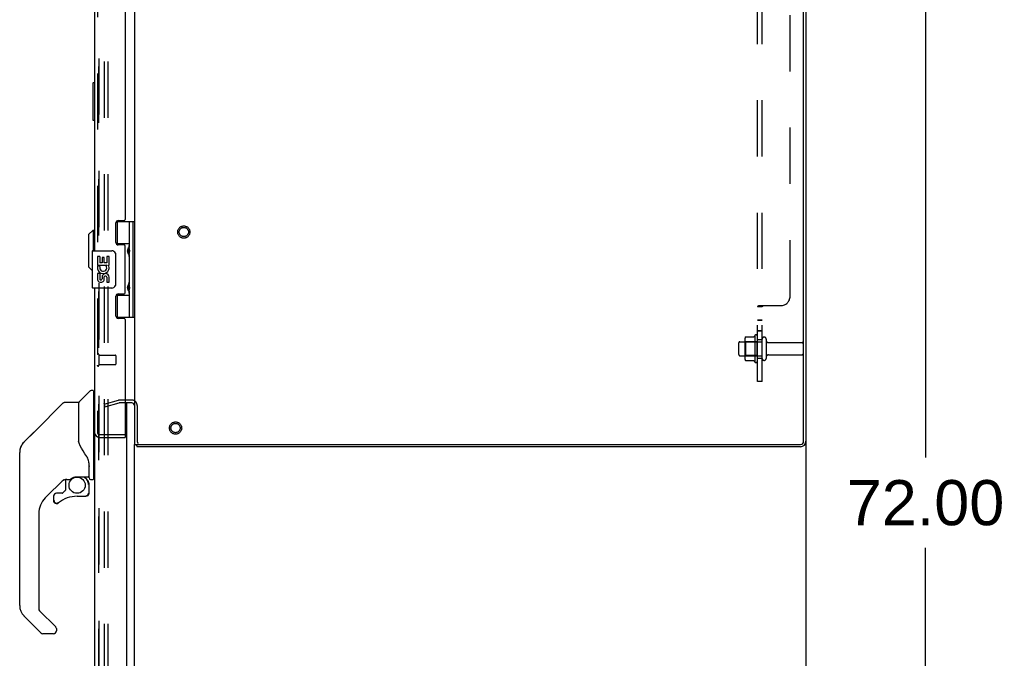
# Model space of a CAD drawing. Header units: inches. Extents: x 0 to 274, y 0 to 177.
# Tile 123 of 138: x 141 to 168, y 85 to 102. Entities that reach past the tile are written whole.
import ezdxf

# ---------------------------------------------------------------- set-up
doc = ezdxf.new("R2010")
doc.units = ezdxf.units.IN
doc.header["$LTSCALE"] = 15.069778
doc.header["$MEASUREMENT"] = 0
doc.linetypes.add('HIDDEN', pattern=[0.2, 0.1, -0.1])
doc.layers.get('0').update_dxf_attribs({"linetype": 'CONTINUOUS'})
for name, color, linetype in [('DEFAULT_2', 8, 'HIDDEN'), ('DIMENSIONS', 7, 'CONTINUOUS'), ('EXD_ENCLOSURE_DOOR_ASSEMBLY', 7, 'CONTINUOUS'), ('LEFT_OR_SECONDARY_DOOR_ASSEMBLY', 7, 'CONTINUOUS'), ('RIGHT_OR_MAIN_DOOR_ASSEMBLY', 7, 'CONTINUOUS'), ('SUBPANEL', 7, 'CONTINUOUS')]:
    doc.layers.add(name, color=color, linetype=linetype)
doc.styles.get("Standard").update_dxf_attribs({"font": 'arial.ttf'})
doc.dimstyles.new('DIMSTYLE_1', dxfattribs={"dimtxt": 1.208806, "dimasz": 1.611741, "dimexe": 0.09, "dimexo": 0.07, "dimgap": 0.0375, "dimtad": 0, "dimtih": 1, "dimtoh": 1, "dimzin": 4, "dimdsep": 46, "dimtxsty": 'Standard', "dimblk": '_FILLED', "dimblk1": '_FILLED', "dimblk2": '_FILLED', "dimcen": 0.09, "dimadec": 3, "dimazin": 1, "dimtfac": 1, "dimtdec": 3, "dimtofl": 0, "dimtmove": 0, "dimatfit": 3, "dimldrblk": '_FILLED', "dimfxl": 0, "dimtolj": 1, "dimtzin": 4, "dimarcsym": 0})

# ---------------------------------------------------------------- blocks, each defined once
blk = doc.blocks.new('_FILLED')
at = {"color": 0, "linetype": 'ByBlock'}
blk.add_solid([(0, 0), (-1, 0.2), (-1, -0.2)], dxfattribs=at)
blk = doc.blocks.new('*D4')
at = {"layer": 'DIMENSIONS', "color": 2, "linetype": 'Continuous'}
for p, q in [((163.308, 125.196), (166.94, 125.196)), ((165.489, 125.196), (165.489, 90.405)), ((165.489, 53.196), (165.489, 87.987)), ((163.308, 53.196), (166.94, 53.196))]:
    blk.add_line(p, q, dxfattribs=at)
at = {"layer": 'DIMENSIONS', "color": 2, "linetype": 'Continuous', "xscale": 1.6117409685, "yscale": 1.6117409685, "zscale": 1.6117409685}
for p, rotation in [((165.489, 125.196), 90), ((165.489, 53.196), 270)]:
    blk.add_blockref('_FILLED', p, dxfattribs=dict(at, rotation=rotation))
at = {"layer": 'DIMENSIONS', "color": 2, "linetype": 'Continuous', "insert": (165.489, 89.801), "char_height": 1.2088, "width": 4.22408, "attachment_point": 2, "line_spacing_factor": 0.9}
blk.add_mtext('72.00', dxfattribs=at)

msp = doc.modelspace()

# ---------------------------------------------------------------- linework, layer by layer
at = {"color": 3, "linetype": 'Continuous'}
for p, q in [((144.284, 125.133), (144.284, 90.759)), ((162.221, 90.839), (162.221, 125.053)), ((162.284, 125.051), (162.284, 90.841)), ((144.214, 91.871), (144.041, 91.871)), ((144.284, 90.759), (162.141, 90.759)), ((162.139, 90.696), (144.359, 90.696))]:
    msp.add_line(p, q, dxfattribs=at)
at = {"color": 7, "linetype": 'Continuous'}
for p, q in [((144.214, 91.946), (144.041, 91.946)), ((162.284, 90.841), (162.284, 53.3)), ((144.284, 60.489), (144.284, 90.759))]:
    msp.add_line(p, q, dxfattribs=at)
at = {"color": 3, "linetype": 'Continuous'}
for points in [[(144.338, 90.728), (144.339, 90.727), (144.34, 90.726), (144.341, 90.724), (144.343, 90.722), (144.344, 90.721), (144.345, 90.719), (144.346, 90.716), (144.346, 90.714)], [(144.346, 90.714), (144.348, 90.71), (144.349, 90.708), (144.35, 90.706), (144.351, 90.704), (144.351, 90.703), (144.352, 90.701), (144.353, 90.699), (144.354, 90.698), (144.355, 90.697), (144.356, 90.697), (144.357, 90.697), (144.358, 90.696), (144.359, 90.696)]]:
    msp.add_lwpolyline(points, dxfattribs=at)
at = {"color": 7, "linetype": 'Continuous'}
msp.add_arc((144.214, 91.801), 0.145, 61.3196, 90, dxfattribs=at)
at = {"color": 3, "linetype": 'Continuous'}
for centre, radius, start, end in [((144.214, 91.801), 0.07, 0, 90), ((162.139, 90.841), 0.145, 270, 360), ((162.141, 90.839), 0.08, 270, 360), ((144.429, 90.841), 0.145, 214.449, 231.2451)]:
    msp.add_arc(centre, radius, start, end, dxfattribs=at)
at = {"layer": 'DEFAULT_2', "color": 8, "linetype": 'HIDDEN'}
for p, q in [((143.471, 122.113), (143.471, 60.28)), ((143.575, 122.113), (143.575, 60.28)), ((160.484, 93.164), (160.484, 93.479)), ((160.514, 93.509), (161.109, 93.509)), ((160.648, 93.577), (160.648, 93.066)), ((160.668, 93.505), (160.648, 93.525)), ((160.964, 93.505), (160.668, 93.505)), ((160.668, 93.505), (160.668, 93.138)), ((160.669, 93.64), (160.887, 93.64)), ((160.914, 93.677), (160.914, 92.965)), ((160.964, 93.505), (160.984, 93.525)), ((160.964, 93.505), (160.964, 93.138)), ((160.984, 92.987), (160.984, 93.655)), ((161.109, 93.064), (161.109, 93.579)), ((161.219, 93.579), (161.219, 93.064)), ((161.281, 93.486), (162.179, 93.486)), ((162.209, 93.456), (162.209, 93.186)), ((160.514, 93.134), (161.109, 93.134)), ((160.668, 93.138), (160.648, 93.118)), ((160.964, 93.138), (160.668, 93.138)), ((160.669, 93.002), (160.887, 93.002)), ((160.964, 93.138), (160.984, 93.118)), ((161.281, 93.156), (162.179, 93.156)), ((143.471, 91.839), (143.855, 91.942)), ((143.491, 91.767), (143.875, 91.87)), ((144.041, 91.946), (143.885, 91.946)), ((144.041, 91.871), (143.885, 91.871)), ((143.471, 91.839), (143.491, 91.767)), ((144.359, 91.801), (144.359, 90.841))]:
    msp.add_line(p, q, dxfattribs=at)
for points in [[(160.66, 93.634), (160.661, 93.636), (160.662, 93.637), (160.663, 93.638), (160.664, 93.639), (160.666, 93.64), (160.668, 93.64), (160.669, 93.64)], [(160.896, 93.645), (160.896, 93.645), (160.896, 93.645), (160.896, 93.645), (160.895, 93.644), (160.895, 93.644), (160.895, 93.644), (160.895, 93.643), (160.894, 93.643), (160.894, 93.643), (160.894, 93.642), (160.893, 93.642), (160.893, 93.642), (160.892, 93.641), (160.891, 93.641), (160.891, 93.641), (160.89, 93.64), (160.888, 93.64), (160.887, 93.64)], [(160.66, 93.008), (160.661, 93.007), (160.662, 93.006), (160.663, 93.004), (160.664, 93.004), (160.666, 93.003), (160.668, 93.002), (160.669, 93.002)], [(160.887, 93.002), (160.888, 93.002), (160.89, 93.002), (160.891, 93.002), (160.891, 93.001), (160.892, 93.001), (160.893, 93.001), (160.893, 93), (160.894, 93), (160.894, 93), (160.894, 92.999), (160.895, 92.999), (160.895, 92.999), (160.895, 92.998), (160.895, 92.998), (160.896, 92.998), (160.896, 92.998), (160.896, 92.997), (160.896, 92.997)], [(143.471, 91.864), (143.471, 91.863), (143.471, 91.861), (143.472, 91.86), (143.472, 91.859), (143.473, 91.857), (143.474, 91.856), (143.475, 91.855), (143.476, 91.854), (143.477, 91.853), (143.478, 91.852), (143.479, 91.851), (143.481, 91.85), (143.482, 91.85), (143.483, 91.85), (143.485, 91.849), (143.486, 91.849)], [(143.472, 91.86), (143.472, 91.86), (143.472, 91.861), (143.471, 91.861), (143.471, 91.862), (143.471, 91.863), (143.471, 91.863), (143.471, 91.864), (143.471, 91.864)], [(143.473, 91.857), (143.473, 91.857), (143.473, 91.858), (143.472, 91.858), (143.472, 91.859)], [(143.481, 91.85), (143.48, 91.85), (143.48, 91.851), (143.479, 91.851), (143.479, 91.851), (143.478, 91.852), (143.478, 91.852), (143.477, 91.852), (143.477, 91.853), (143.476, 91.853), (143.476, 91.853), (143.475, 91.854), (143.475, 91.854), (143.475, 91.855), (143.474, 91.855), (143.474, 91.856), (143.474, 91.856)], [(143.484, 91.85), (143.483, 91.85), (143.483, 91.85), (143.482, 91.85), (143.482, 91.85)], [(143.486, 91.849), (143.485, 91.849), (143.484, 91.849)], [(143.489, 91.85), (143.489, 91.85), (143.488, 91.85), (143.487, 91.85), (143.487, 91.849), (143.486, 91.849)], [(143.486, 91.849), (143.486, 91.849), (143.488, 91.85), (143.489, 91.85)]]:
    msp.add_lwpolyline(points, dxfattribs=at)
for centre, radius in [((145.609, 96.449), 0.164), ((145.609, 96.449), 0.124), ((145.388, 91.196), 0.164), ((145.388, 91.196), 0.124)]:
    msp.add_circle(centre, radius, dxfattribs=at)
for centre, radius, start, end in [((160.945, 93.655), 0.0384, 0, 145.5503), ((160.514, 93.479), 0.03, 90, 180), ((160.789, 93.577), 0.141, 156.05, 180), ((161.514, 93.321), 0.698, 149.3369, 152.3186), ((161.164, 93.579), 0.055, 0, 180), ((161.281, 93.549), 0.0625, 180, 270), ((162.179, 93.456), 0.03, 0, 90), ((160.514, 93.164), 0.03, 180, 270), ((162.179, 93.186), 0.03, 270, 360), ((160.789, 93.066), 0.141, 180, 203.95), ((161.514, 93.321), 0.698, 207.6814, 210.6631), ((160.945, 92.987), 0.0384, 214.4497, 360), ((161.164, 93.064), 0.055, 180, 360), ((161.281, 93.094), 0.0625, 90, 180), ((143.885, 91.831), 0.115, 90, 105), ((143.885, 91.831), 0.04, 90, 105), ((144.214, 91.801), 0.145, 0, 61.3196), ((144.429, 90.841), 0.07, 180, 231.2451)]:
    msp.add_arc(centre, radius, start, end, dxfattribs=at)
at = {"layer": 'EXD_ENCLOSURE_DOOR_ASSEMBLY', "color": 8, "linetype": 'HIDDEN'}
for p, q in [((143.291, 124.811), (143.291, 91.081)), ((143.334, 93.163), (143.334, 92.879)), ((143.334, 93.145), (143.781, 93.145)), ((143.791, 93.135), (143.791, 92.907)), ((143.334, 92.897), (143.781, 92.897)), ((143.351, 91.021), (144.026, 91.021))]:
    msp.add_line(p, q, dxfattribs=at)
at = {"layer": 'EXD_ENCLOSURE_DOOR_ASSEMBLY', "color": 3, "linetype": 'Continuous'}
for p, q in [((143.216, 119.949), (143.216, 95.949)), ((144.041, 119.105), (144.041, 96.788)), ((143.791, 96.166), (143.791, 96.695)), ((143.853, 96.757), (144.01, 96.757)), ((144.01, 96.104), (143.853, 96.104)), ((144.041, 94.82), (144.041, 96.073)), ((143.216, 94.949), (143.216, 91.081)), ((143.853, 94.789), (144.01, 94.789)), ((143.791, 94.198), (143.791, 94.727)), ((144.01, 94.136), (143.853, 94.136)), ((144.041, 94.105), (144.041, 91.036)), ((143.351, 90.946), (144.041, 90.946))]:
    msp.add_line(p, q, dxfattribs=at)
at = {"layer": 'EXD_ENCLOSURE_DOOR_ASSEMBLY', "color": 7, "linetype": 'Continuous'}
for p, q in [((143.801, 96.728), (144.284, 96.728)), ((143.831, 96.138), (143.831, 96.728)), ((144.146, 96.728), (144.146, 96.031)), ((144.244, 96.728), (144.244, 94.169)), ((144.284, 96.728), (144.284, 94.169)), ((143.058, 96.379), (143.176, 96.497)), ((143.058, 96.379), (143.058, 95.513)), ((143.176, 96.497), (143.176, 95.949)), ((143.176, 96.497), (143.216, 96.497)), ((143.797, 96.138), (144.146, 96.138)), ((143.803, 96.129), (143.857, 96.129)), ((143.857, 96.104), (143.857, 96.129)), ((143.156, 95.934), (143.156, 94.964)), ((143.171, 95.949), (143.681, 95.949)), ((143.781, 95.849), (143.781, 95.049)), ((144.117, 95.997), (144.119, 96.001)), ((144.119, 96.001), (144.12, 96.005)), ((144.12, 95.877), (144.119, 95.881)), ((144.12, 96.005), (144.123, 96.011)), ((144.122, 95.872), (144.12, 95.877)), ((144.129, 95.854), (144.122, 95.872)), ((144.123, 96.011), (144.127, 96.022)), ((144.127, 96.022), (144.13, 96.03)), ((144.129, 96.012), (144.129, 96.011)), ((144.129, 96.011), (144.129, 95.871)), ((144.129, 95.871), (144.129, 95.87)), ((144.131, 95.85), (144.129, 95.854)), ((144.13, 96.03), (144.132, 96.033)), ((144.132, 96.033), (144.133, 96.036)), ((144.146, 95.85), (144.146, 95.047)), ((143.293, 95.795), (143.293, 95.564)), ((143.354, 95.795), (143.293, 95.795)), ((143.293, 95.564), (143.553, 95.564)), ((143.362, 95.528), (143.304, 95.553)), ((143.354, 95.795), (143.354, 95.627)), ((143.417, 95.627), (143.354, 95.627)), ((143.417, 95.763), (143.417, 95.627)), ((143.477, 95.763), (143.417, 95.763)), ((143.477, 95.627), (143.477, 95.763)), ((143.542, 95.627), (143.477, 95.627)), ((143.553, 95.564), (143.525, 95.545)), ((143.542, 95.795), (143.542, 95.627)), ((143.605, 95.795), (143.542, 95.795)), ((143.587, 95.564), (143.605, 95.564)), ((143.605, 95.564), (143.605, 95.795)), ((143.058, 95.513), (143.156, 95.416)), ((143.293, 95.517), (143.293, 95.464)), ((143.293, 95.334), (143.293, 95.177)), ((143.354, 95.334), (143.293, 95.334)), ((143.354, 95.334), (143.354, 95.197)), ((143.417, 95.239), (143.417, 95.197)), ((143.477, 95.177), (143.477, 95.246)), ((143.542, 95.239), (143.542, 95.103)), ((143.542, 95.103), (143.605, 95.103)), ((143.605, 95.103), (143.605, 95.239)), ((144.117, 95.013), (144.119, 95.017)), ((144.119, 95.017), (144.12, 95.021)), ((144.12, 95.021), (144.123, 95.027)), ((144.123, 95.027), (144.127, 95.037)), ((144.127, 95.037), (144.13, 95.045)), ((144.129, 95.028), (144.129, 95.027)), ((144.129, 95.027), (144.129, 94.887)), ((144.13, 95.045), (144.132, 95.049)), ((144.132, 95.049), (144.133, 95.052)), ((143.681, 94.949), (143.171, 94.949)), ((143.8, 94.76), (144.146, 94.76)), ((143.857, 94.769), (143.807, 94.769)), ((143.831, 94.169), (143.831, 94.76)), ((143.857, 94.769), (143.857, 94.789)), ((144.12, 94.892), (144.119, 94.897)), ((144.122, 94.888), (144.12, 94.892)), ((144.129, 94.87), (144.122, 94.888)), ((144.129, 94.887), (144.129, 94.886)), ((144.131, 94.866), (144.129, 94.87)), ((144.146, 94.866), (144.146, 94.169)), ((143.798, 94.169), (144.284, 94.169)), ((144.026, 91.021), (144.041, 91.021)), ((144.041, 91.021), (144.041, 90.946))]:
    msp.add_line(p, q, dxfattribs=at)
for points in [[(144.138, 96.049), (144.138, 96.05), (144.139, 96.052), (144.139, 96.053), (144.14, 96.055), (144.14, 96.056), (144.14, 96.058), (144.141, 96.059), (144.141, 96.061), (144.142, 96.062), (144.142, 96.063), (144.142, 96.065), (144.143, 96.066), (144.143, 96.067), (144.143, 96.068), (144.144, 96.07), (144.144, 96.071), (144.144, 96.072), (144.144, 96.073), (144.145, 96.074), (144.145, 96.075), (144.145, 96.077), (144.145, 96.078), (144.145, 96.079), (144.145, 96.08), (144.146, 96.081), (144.146, 96.082), (144.146, 96.083), (144.146, 96.084), (144.146, 96.085), (144.146, 96.086), (144.146, 96.087)], [(143.774, 95.885), (143.776, 95.879), (143.778, 95.873), (143.779, 95.867), (143.78, 95.861), (143.78, 95.855), (143.781, 95.849)], [(144.119, 95.881), (144.117, 95.885), (144.116, 95.887), (144.116, 95.889), (144.115, 95.891), (144.114, 95.893), (144.113, 95.895), (144.113, 95.897), (144.112, 95.899), (144.111, 95.901), (144.111, 95.902), (144.11, 95.904), (144.11, 95.906), (144.109, 95.908), (144.109, 95.909), (144.108, 95.911), (144.108, 95.912), (144.108, 95.914), (144.107, 95.916), (144.107, 95.917), (144.107, 95.918), (144.106, 95.92), (144.106, 95.921), (144.106, 95.923), (144.106, 95.924), (144.105, 95.925), (144.105, 95.927), (144.105, 95.928), (144.105, 95.929), (144.105, 95.931), (144.105, 95.932), (144.105, 95.933), (144.104, 95.935), (144.104, 95.936), (144.104, 95.937), (144.104, 95.938), (144.104, 95.94), (144.104, 95.941), (144.104, 95.942), (144.104, 95.943), (144.104, 95.945), (144.104, 95.946), (144.104, 95.947), (144.105, 95.948), (144.105, 95.95), (144.105, 95.951), (144.105, 95.952), (144.105, 95.954), (144.105, 95.955), (144.105, 95.956), (144.106, 95.958), (144.106, 95.959), (144.106, 95.96), (144.106, 95.962), (144.107, 95.963), (144.107, 95.965), (144.107, 95.966), (144.108, 95.968), (144.108, 95.969), (144.108, 95.971), (144.109, 95.973), (144.109, 95.974), (144.11, 95.976), (144.11, 95.978), (144.111, 95.979), (144.111, 95.981), (144.112, 95.983), (144.113, 95.985), (144.113, 95.987), (144.114, 95.989), (144.115, 95.991), (144.116, 95.993), (144.116, 95.995), (144.117, 95.997)], [(144.133, 95.846), (144.132, 95.847), (144.131, 95.85)], [(144.146, 95.795), (144.146, 95.796), (144.146, 95.797), (144.146, 95.798), (144.146, 95.799), (144.146, 95.8), (144.146, 95.801), (144.145, 95.802), (144.145, 95.803), (144.145, 95.804), (144.145, 95.805), (144.145, 95.806), (144.145, 95.807), (144.144, 95.809), (144.144, 95.81), (144.144, 95.811), (144.144, 95.812), (144.143, 95.813), (144.143, 95.815), (144.143, 95.816), (144.142, 95.817), (144.142, 95.819), (144.142, 95.82), (144.141, 95.821), (144.141, 95.823), (144.14, 95.824), (144.14, 95.825), (144.14, 95.827), (144.139, 95.828), (144.139, 95.83), (144.138, 95.832), (144.138, 95.833)], [(143.781, 95.049), (143.78, 95.042), (143.78, 95.036), (143.779, 95.03), (143.778, 95.024), (143.776, 95.018), (143.774, 95.013)], [(144.119, 94.897), (144.117, 94.901), (144.116, 94.903), (144.116, 94.905), (144.115, 94.907), (144.114, 94.909), (144.113, 94.911), (144.113, 94.913), (144.112, 94.915), (144.111, 94.916), (144.111, 94.918), (144.11, 94.92), (144.11, 94.922), (144.109, 94.923), (144.109, 94.925), (144.108, 94.927), (144.108, 94.928), (144.108, 94.93), (144.107, 94.931), (144.107, 94.933), (144.107, 94.934), (144.106, 94.936), (144.106, 94.937), (144.106, 94.938), (144.106, 94.94), (144.105, 94.941), (144.105, 94.943), (144.105, 94.944), (144.105, 94.945), (144.105, 94.947), (144.105, 94.948), (144.105, 94.949), (144.104, 94.95), (144.104, 94.952), (144.104, 94.953), (144.104, 94.954), (144.104, 94.955), (144.104, 94.957), (144.104, 94.958), (144.104, 94.959), (144.104, 94.96), (144.104, 94.962), (144.104, 94.963), (144.105, 94.964), (144.105, 94.965), (144.105, 94.967), (144.105, 94.968), (144.105, 94.969), (144.105, 94.971), (144.105, 94.972), (144.106, 94.973), (144.106, 94.975), (144.106, 94.976), (144.106, 94.978), (144.107, 94.979), (144.107, 94.981), (144.107, 94.982), (144.108, 94.984), (144.108, 94.985), (144.108, 94.987), (144.109, 94.988), (144.109, 94.99), (144.11, 94.992), (144.11, 94.993), (144.111, 94.995), (144.111, 94.997), (144.112, 94.999), (144.113, 95.001), (144.113, 95.003), (144.114, 95.005), (144.115, 95.006), (144.116, 95.008), (144.116, 95.011), (144.117, 95.013)], [(144.138, 95.065), (144.138, 95.066), (144.139, 95.068), (144.139, 95.069), (144.14, 95.071), (144.14, 95.072), (144.14, 95.073), (144.141, 95.075), (144.141, 95.076), (144.142, 95.078), (144.142, 95.079), (144.142, 95.08), (144.143, 95.082), (144.143, 95.083), (144.143, 95.084), (144.144, 95.085), (144.144, 95.087), (144.144, 95.088), (144.144, 95.089), (144.145, 95.09), (144.145, 95.091), (144.145, 95.092), (144.145, 95.093), (144.145, 95.094), (144.145, 95.095), (144.146, 95.097), (144.146, 95.098), (144.146, 95.098), (144.146, 95.099), (144.146, 95.1), (144.146, 95.101), (144.146, 95.102)], [(144.133, 94.862), (144.132, 94.862), (144.131, 94.866)], [(144.146, 94.811), (144.146, 94.812), (144.146, 94.813), (144.146, 94.814), (144.146, 94.815), (144.146, 94.816), (144.146, 94.817), (144.145, 94.818), (144.145, 94.819), (144.145, 94.82), (144.145, 94.821), (144.145, 94.822), (144.145, 94.823), (144.144, 94.824), (144.144, 94.825), (144.144, 94.827), (144.144, 94.828), (144.143, 94.829), (144.143, 94.83), (144.143, 94.832), (144.142, 94.833), (144.142, 94.834), (144.142, 94.836), (144.141, 94.837), (144.141, 94.838), (144.14, 94.84), (144.14, 94.841), (144.14, 94.843), (144.139, 94.844), (144.139, 94.846), (144.138, 94.847), (144.138, 94.849)]]:
    msp.add_lwpolyline(points, dxfattribs=at)
at = {"layer": 'EXD_ENCLOSURE_DOOR_ASSEMBLY', "color": 3, "linetype": 'Continuous'}
for centre, radius, start, end in [((143.853, 96.695), 0.062, 90, 180), ((144.01, 96.788), 0.031, 270, 360), ((143.853, 96.166), 0.062, 180, 270), ((144.01, 96.073), 0.031, 0, 90), ((143.853, 94.727), 0.062, 90, 180), ((144.01, 94.82), 0.031, 270, 360), ((143.853, 94.198), 0.062, 180, 270), ((144.01, 94.105), 0.031, 0, 90), ((143.351, 91.081), 0.135, 180, 270), ((144.026, 91.036), 0.015, 270, 360)]:
    msp.add_arc(centre, radius, start, end, dxfattribs=at)
at = {"layer": 'EXD_ENCLOSURE_DOOR_ASSEMBLY', "color": 7, "linetype": 'Continuous'}
for centre, radius, start, end in [((143.171, 95.934), 0.015, 90, 180), ((143.681, 95.849), 0.1, 21.205, 90), ((144.219, 96.011), 0.09, 144.5318, 179.328), ((144.219, 95.871), 0.09, 180.672, 215.4682), ((143.448, 95.491), 0.157, 156.5966, 170.2969), ((143.448, 95.491), 0.0943, 156.5966, 35.1122), ((143.448, 95.491), 0.157, 25.737, 27.8532), ((143.451, 95.491), 0.154, 341.4199, 26.1963), ((143.448, 95.491), 0.157, 189.7031, 341.8791), ((143.511, 95.239), 0.0943, 0, 180), ((143.385, 95.197), 0.0943, 192.5402, 251.701), ((143.385, 95.197), 0.0314, 180, 0.0485), ((143.385, 95.197), 0.0943, 251.7267, 347.4338), ((143.512, 95.234), 0.0362, 83.4285, 161.7628), ((143.511, 95.239), 0.0314, 0, 81.2295), ((143.681, 95.049), 0.1, 270, 338.7946), ((144.219, 95.027), 0.09, 144.5318, 179.328), ((143.171, 94.964), 0.015, 180, 270), ((144.219, 94.887), 0.09, 180.672, 215.4682)]:
    msp.add_arc(centre, radius, start, end, dxfattribs=at)
at = {"layer": 'EXD_ENCLOSURE_DOOR_ASSEMBLY', "color": 8, "linetype": 'HIDDEN'}
for centre, radius, start, end in [((143.312, 93.163), 0.0215, 0, 180), ((143.781, 93.135), 0.01, 0, 90), ((143.781, 92.907), 0.01, 270, 360), ((143.312, 92.879), 0.0215, 180, 360), ((143.351, 91.081), 0.06, 180, 270)]:
    msp.add_arc(centre, radius, start, end, dxfattribs=at)
at = {"layer": 'EXD_ENCLOSURE_DOOR_ASSEMBLY', "color": 7, "linetype": 'Continuous'}
for centre in [(144.051, 95.941), (144.051, 94.957)]:
    msp.add_ellipse(centre, major_axis=(0, 0.188), ratio=0.57735, start_param=-2.074991, end_param=-1.066602, dxfattribs=at)
at = {"layer": 'LEFT_OR_SECONDARY_DOOR_ASSEMBLY', "color": 8, "linetype": 'HIDDEN'}
msp.add_line((143.33, 122.2), (143.33, 60.193), dxfattribs=at)
at = {"layer": 'RIGHT_OR_MAIN_DOOR_ASSEMBLY', "color": 8, "linetype": 'HIDDEN'}
msp.add_line((143.33, 60.193), (143.33, 122.2), dxfattribs=at)
at = {"layer": 'RIGHT_OR_MAIN_DOOR_ASSEMBLY', "color": 7, "linetype": 'Continuous'}
for p, q in [((143.166, 100.431), (143.166, 99.461)), ((143.216, 100.446), (143.181, 100.446)), ((143.212, 100.346), (143.212, 99.546)), ((143.181, 99.446), (143.216, 99.446)), ((142.801, 91.894), (143.096, 92.189)), ((143.178, 92.2), (143.124, 92.2)), ((143.186, 92.192), (143.186, 89.826)), ((143.186, 92.141), (143.216, 92.141)), ((141.631, 91.125), (142.368, 91.862)), ((142.424, 91.885), (142.777, 91.885)), ((142.785, 91.877), (142.785, 90.833)), ((142.793, 90.821), (142.793, 91.873)), ((141.631, 91.125), (141.325, 90.819)), ((141.325, 90.819), (141.59, 91.084)), ((141.631, 91.125), (141.631, 91.125)), ((142.804, 90.789), (142.785, 90.842)), ((142.833, 90.723), (142.804, 90.789)), ((141.21, 86.438), (141.21, 90.541)), ((141.225, 90.649), (141.218, 90.618)), ((141.258, 90.73), (141.258, 90.729)), ((143.06, 90.265), (143.059, 90.288)), ((143.06, 90.265), (143.06, 89.909)), ((143.068, 90.259), (143.068, 90.267)), ((143.068, 89.858), (143.068, 90.259)), ((142.39, 89.817), (141.895, 89.322)), ((142.434, 89.815), (142.434, 89.531)), ((142.473, 89.818), (142.549, 89.818)), ((142.745, 89.89), (143.041, 89.89)), ((142.941, 89.89), (143.007, 89.824)), ((143.001, 89.819), (142.999, 89.817)), ((143.108, 89.818), (143.178, 89.818)), ((143.186, 89.877), (143.226, 89.877)), ((142.431, 89.523), (142.359, 89.451)), ((143.053, 89.685), (143.062, 89.685)), ((143.064, 89.685), (143.064, 89.448)), ((142.119, 89.369), (142.119, 89.25)), ((142.122, 89.241), (142.121, 89.25)), ((142.13, 89.25), (142.121, 89.25)), ((142.351, 89.448), (142.198, 89.448)), ((142.749, 89.369), (142.986, 89.369)), ((143.062, 89.448), (143.053, 89.448)), ((142.198, 89.173), (142.19, 89.173)), ((142.207, 89.173), (142.198, 89.173)), ((142.216, 89.175), (142.207, 89.173)), ((142.224, 89.177), (142.216, 89.175)), ((142.232, 89.181), (142.224, 89.177)), ((142.24, 89.185), (142.232, 89.181)), ((142.247, 89.19), (142.24, 89.185)), ((141.722, 88.904), (141.722, 86.353)), ((141.777, 85.708), (141.325, 86.16)), ((141.745, 86.297), (142.176, 85.866)), ((142.194, 85.823), (142.194, 85.763)), ((142.115, 85.684), (141.833, 85.684))]:
    msp.add_line(p, q, dxfattribs=at)
at = {"layer": 'RIGHT_OR_MAIN_DOOR_ASSEMBLY', "color": 3, "linetype": 'Continuous'}
for p, q in [((144.08, 91.946), (144.08, 91.948)), ((144.08, 60.07), (144.08, 91.871)), ((143.226, 60.193), (143.226, 91.03))]:
    msp.add_line(p, q, dxfattribs=at)
at = {"layer": 'RIGHT_OR_MAIN_DOOR_ASSEMBLY', "color": 7, "linetype": 'Continuous'}
for points in [[(143.211, 100.382), (143.211, 100.377), (143.212, 100.371), (143.212, 100.365), (143.212, 100.359), (143.212, 100.353), (143.212, 100.346)], [(143.212, 99.546), (143.212, 99.54), (143.212, 99.534), (143.212, 99.528), (143.212, 99.522), (143.211, 99.516), (143.211, 99.51)], [(142.368, 91.862), (142.376, 91.869), (142.384, 91.875), (142.393, 91.879), (142.403, 91.883), (142.413, 91.885), (142.424, 91.885)], [(141.325, 90.819), (141.304, 90.796), (141.278, 90.763), (141.257, 90.727), (141.239, 90.688), (141.225, 90.649)], [(142.785, 91.002), (142.785, 91.004), (142.785, 91.005), (142.787, 91.006), (142.789, 91.008), (142.791, 91.009), (142.793, 91.009)], [(143.007, 90.435), (142.957, 90.508), (142.908, 90.585), (142.867, 90.656), (142.833, 90.723)], [(143.059, 90.288), (143.055, 90.323), (143.046, 90.357), (143.033, 90.389), (143.018, 90.418), (143.007, 90.435)], [(143.06, 90.22), (143.061, 90.219), (143.062, 90.215), (143.063, 90.211), (143.064, 90.208)], [(143.064, 90.208), (143.065, 90.201), (143.066, 90.195), (143.067, 90.188), (143.068, 90.182), (143.068, 90.175), (143.068, 90.168)], [(142.55, 89.818), (142.554, 89.819), (142.558, 89.82), (142.561, 89.821), (142.563, 89.823), (142.566, 89.824), (142.569, 89.826), (142.572, 89.828), (142.576, 89.83)], [(142.576, 89.83), (142.588, 89.839), (142.593, 89.842), (142.599, 89.845), (142.605, 89.849), (142.612, 89.853), (142.619, 89.857), (142.627, 89.861), (142.636, 89.865), (142.645, 89.869), (142.655, 89.873), (142.665, 89.877), (142.677, 89.88), (142.688, 89.883), (142.701, 89.886), (142.714, 89.888), (142.727, 89.889), (142.741, 89.89), (142.745, 89.89)], [(143.053, 89.685), (143.052, 89.7), (143.051, 89.714), (143.048, 89.729), (143.044, 89.743), (143.039, 89.756), (143.033, 89.77), (143.026, 89.782), (143.018, 89.794), (143.009, 89.806), (142.999, 89.817)], [(143.005, 89.823), (143.005, 89.823), (143.004, 89.822), (143.004, 89.822), (143.003, 89.821), (143.001, 89.819)], [(143.005, 89.823), (143.015, 89.812), (143.025, 89.8), (143.033, 89.787), (143.041, 89.774), (143.047, 89.76), (143.052, 89.745), (143.057, 89.731), (143.06, 89.716), (143.061, 89.7), (143.062, 89.685)], [(142.19, 89.173), (142.181, 89.175), (142.173, 89.177), (142.165, 89.18), (142.157, 89.185), (142.15, 89.19), (142.144, 89.195), (142.138, 89.202), (142.133, 89.209), (142.129, 89.216), (142.126, 89.224), (142.123, 89.233), (142.122, 89.241)], [(142.13, 89.25), (142.13, 89.242), (142.132, 89.234), (142.134, 89.227), (142.137, 89.22), (142.141, 89.213), (142.145, 89.207), (142.15, 89.201), (142.156, 89.196), (142.162, 89.192), (142.169, 89.188), (142.176, 89.185), (142.183, 89.183), (142.191, 89.182), (142.199, 89.182), (142.206, 89.182), (142.214, 89.184), (142.221, 89.186), (142.228, 89.189), (142.235, 89.193), (142.241, 89.197)], [(142.985, 89.38), (142.993, 89.38), (143, 89.382), (143.008, 89.384), (143.015, 89.387), (143.021, 89.39), (143.028, 89.395), (143.033, 89.4), (143.038, 89.405), (143.043, 89.412), (143.046, 89.418), (143.049, 89.425), (143.051, 89.432), (143.053, 89.44), (143.053, 89.448)], [(142.985, 89.38), (142.985, 89.378), (142.985, 89.375)], [(142.985, 89.375), (142.985, 89.374), (142.985, 89.373), (142.985, 89.372), (142.985, 89.371), (142.986, 89.371)], [(143.062, 89.448), (143.062, 89.439), (143.06, 89.431), (143.058, 89.422), (143.054, 89.414), (143.05, 89.407), (143.045, 89.4), (143.04, 89.394), (143.033, 89.388), (143.026, 89.383), (143.019, 89.379), (143.011, 89.375), (143.003, 89.373), (142.994, 89.372), (142.986, 89.371)], [(142.181, 85.86), (142.18, 85.861), (142.18, 85.862), (142.179, 85.863), (142.178, 85.864), (142.177, 85.865), (142.176, 85.866)]]:
    msp.add_lwpolyline(points, dxfattribs=at)
msp.add_circle((142.749, 89.664), 0.217, dxfattribs=at)
for centre, radius, start, end in [((143.181, 100.431), 0.015, 90, 180), ((143.211, 100.431), 0.015, 70.4904, 90), ((143.181, 99.461), 0.015, 180, 270), ((143.211, 99.461), 0.015, 270, 289.5096), ((143.124, 92.161), 0.0394, 90, 135), ((143.178, 92.192), 0.00787, 0, 90), ((142.777, 91.877), 0.00787, 0, 90), ((142.822, 91.873), 0.0295, 135, 180), ((142.804, 91.703), 0.0197, 180, 233.006), ((141.604, 90.541), 0.394, 135, 167.3768), ((141.604, 90.541), 0.394, 168.7096, 180), ((142.473, 89.621), 0.197, 90, 129.3806), ((142.867, 89.685), 0.197, 0, 45), ((143.041, 89.909), 0.0197, 270, 360), ((143.108, 89.858), 0.0394, 180, 270), ((143.178, 89.826), 0.00787, 270, 360), ((142.423, 89.531), 0.0118, 315, 360), ((142.312, 88.904), 0.591, 135, 180), ((142.198, 89.369), 0.0787, 90, 180), ((142.198, 89.25), 0.0787, 180, 309.5212), ((142.749, 88.581), 0.787, 90, 129.5212), ((142.351, 89.459), 0.0118, 270, 315), ((142.986, 89.448), 0.0787, 270, 360), ((141.604, 86.438), 0.394, 180, 225), ((141.8, 86.353), 0.0787, 180, 225), ((142.135, 85.823), 0.0591, 0, 38.8674), ((141.833, 85.763), 0.0787, 225, 270), ((142.115, 85.763), 0.0787, 270, 360)]:
    msp.add_arc(centre, radius, start, end, dxfattribs=at)
at = {"layer": 'SUBPANEL', "color": 8, "linetype": 'HIDDEN'}
for p, q in [((160.984, 92.446), (160.984, 123.446)), ((161.109, 92.446), (161.109, 123.446)), ((161.859, 94.727), (161.859, 121.165)), ((160.985, 94.446), (160.984, 94.442)), ((161.109, 94.442), (160.984, 94.442)), ((161.037, 94.477), (161.609, 94.477)), ((161.12, 94.456), (161.116, 94.453)), ((161.109, 94.084), (160.984, 94.084)), ((161.109, 94.076), (160.984, 94.076)), ((161.109, 93.804), (160.984, 93.804)), ((161.109, 93.796), (160.984, 93.796)), ((160.984, 93.571), (161.109, 93.571)), ((160.984, 93.071), (161.109, 93.071)), ((161.109, 92.446), (160.984, 92.446))]:
    msp.add_line(p, q, dxfattribs=at)
for points in [[(161.01, 94.464), (161.003, 94.461), (160.997, 94.458), (160.992, 94.454), (160.987, 94.45), (160.985, 94.446), (160.984, 94.442)], [(161.037, 94.477), (161.031, 94.473), (161.025, 94.47), (161.017, 94.467), (161.01, 94.464), (161.003, 94.461), (160.997, 94.458), (160.992, 94.454)], [(161.116, 94.453), (161.112, 94.449), (161.11, 94.446), (161.109, 94.442)], [(161.112, 94.449), (161.11, 94.446), (161.109, 94.442)], [(161.131, 94.465), (161.127, 94.461), (161.124, 94.458), (161.12, 94.456)], [(161.134, 94.477), (161.134, 94.473), (161.133, 94.468), (161.131, 94.465), (161.127, 94.461), (161.124, 94.458)], [(161.134, 94.477), (161.134, 94.473), (161.133, 94.468)]]:
    msp.add_lwpolyline(points, dxfattribs=at)
msp.add_arc((161.609, 94.727), 0.25, 270, 360, dxfattribs=at)

# ---------------------------------------------------------------- dimensions: what is measured, and where the dimension line sits
at = {"layer": 'DIMENSIONS', "color": 2, "linetype": 'Continuous'}
dim = msp.add_linear_dim(base=(165.489, 53.196), p1=(163.238, 125.196), p2=(163.238, 53.196), angle=270, dimstyle='DIMSTYLE_1', dxfattribs=at)
dim.commit()
dim.dimension.update_dxf_attribs({"geometry": '*D4', "text_midpoint": (165.489, 89.19), "dimtype": 160})

doc.saveas('drawing.dxf')
